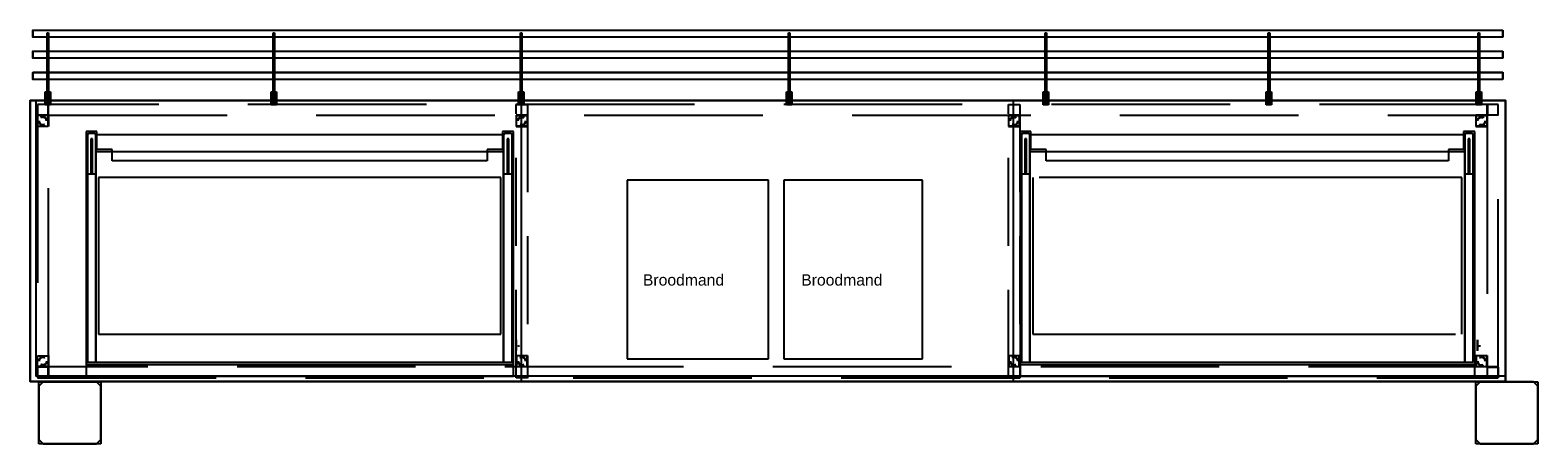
# Model space of a CAD drawing. Header units: millimetres. Extents: x -110 to 230337154, y -20 to 1103899040.
# Tile 18 of 58: x 115184865 to 115190226, y 551923252 to 551924723. Entities that reach past the tile are written whole.
import ezdxf

# ---------------------------------------------------------------- set-up
doc = ezdxf.new("R2010")
doc.units = ezdxf.units.MM
doc.header["$LTSCALE"] = 50
for name, pattern in [('DASHED', [19.05, 12.7, -6.35]), ('DASHED2', [9.375, 6.25, -3.125]), ('PDF_IMPORT', [1, 0.8, -0.2])]:
    doc.linetypes.add(name, pattern=pattern)
for name, color, linetype in [('2D APPARATUUR', 7, 'Continuous'), ('2D APPARATUUR BOVENBOUW KOUD', 3, 'Continuous'), ('2D APPARATUUR ONDERBOUW', 40, 'DASHED'), ('2D TEKST', 7, 'Continuous'), ('ONDERLEGGER BOUWKUNDIG', 7, 'Continuous')]:
    doc.layers.add(name, color=color, linetype=linetype)
doc.styles.add('ANL_Label', font='arial.ttf')

msp = doc.modelspace()

# ---------------------------------------------------------------- linework, layer by layer
at = {"layer": '2D APPARATUUR'}
for p, q in [((115184875.2, 551924697.5), (115184875.2, 551924722.6)), ((115184875.2, 551924722.6), (115190101, 551924722.6)), ((115184925.7, 551924463.5), (115184925.7, 551924712.8)), ((115184925.7, 551924712.8), (115184930.8, 551924712.8)), ((115184930.8, 551924712.8), (115184930.8, 551924463.5)), ((115185729, 551924463.5), (115185729, 551924712.8)), ((115185729, 551924712.8), (115185734.1, 551924712.8)), ((115185734.1, 551924712.8), (115185734.1, 551924463.5)), ((115186608.7, 551924463.5), (115186608.7, 551924712.8)), ((115186608.7, 551924712.8), (115186613.7, 551924712.8)), ((115186613.7, 551924712.8), (115186613.7, 551924463.5)), ((115187561.4, 551924463.5), (115187561.4, 551924712.8)), ((115187561.4, 551924712.8), (115187566.4, 551924712.8)), ((115187566.4, 551924712.8), (115187566.4, 551924463.5)), ((115188474.2, 551924463.5), (115188474.2, 551924712.8)), ((115188474.2, 551924712.8), (115188479.2, 551924712.8)), ((115188479.2, 551924712.8), (115188479.2, 551924463.5)), ((115189267.6, 551924463.5), (115189267.6, 551924712.8)), ((115189267.6, 551924712.8), (115189272.6, 551924712.8)), ((115189272.6, 551924712.8), (115189272.6, 551924463.5)), ((115190013.3, 551924463.5), (115190013.3, 551924712.8)), ((115190013.3, 551924712.8), (115190018.3, 551924712.8)), ((115190018.3, 551924712.8), (115190018.3, 551924463.5)), ((115190101, 551924722.6), (115190101, 551924697.5)), ((115190101, 551924697.5), (115184875.2, 551924697.5)), ((115184875.2, 551924622.6), (115184875.2, 551924647.8)), ((115184875.2, 551924647.8), (115190101, 551924647.8)), ((115190101, 551924622.6), (115184875.2, 551924622.6)), ((115190101, 551924647.8), (115190101, 551924622.6)), ((115184875.2, 551924547.5), (115184875.2, 551924572.9)), ((115184875.2, 551924572.9), (115190101, 551924572.9)), ((115190101, 551924547.5), (115184875.2, 551924547.5)), ((115190101, 551924572.9), (115190101, 551924547.5)), ((115184918.6, 551924456.9), (115184918.6, 551924502.9)), ((115184918.6, 551924502.9), (115184923.6, 551924502.9)), ((115184923.6, 551924502.9), (115184923.6, 551924461.9)), ((115184932.6, 551924461.9), (115184932.6, 551924502.9)), ((115184932.6, 551924502.9), (115184937.7, 551924502.9)), ((115184937.7, 551924502.9), (115184937.7, 551924456.9)), ((115185721.9, 551924456.9), (115185721.9, 551924502.9)), ((115185721.9, 551924502.9), (115185726.9, 551924502.9)), ((115185726.9, 551924502.9), (115185726.9, 551924461.9)), ((115185735.9, 551924461.9), (115185735.9, 551924502.9)), ((115185735.9, 551924502.9), (115185740.9, 551924502.9)), ((115185740.9, 551924502.9), (115185740.9, 551924456.9)), ((115186601.5, 551924456.9), (115186601.5, 551924502.9)), ((115186601.5, 551924502.9), (115186606.6, 551924502.9)), ((115186606.6, 551924502.9), (115186606.6, 551924461.9)), ((115186615.5, 551924461.9), (115186615.5, 551924502.9)), ((115186615.5, 551924502.9), (115186620.6, 551924502.9)), ((115186620.6, 551924502.9), (115186620.6, 551924456.9)), ((115187554.3, 551924456.9), (115187554.3, 551924502.9)), ((115187554.3, 551924502.9), (115187559.3, 551924502.9)), ((115187559.3, 551924502.9), (115187559.3, 551924461.9)), ((115187568.3, 551924461.9), (115187568.3, 551924502.9)), ((115187568.3, 551924502.9), (115187573.3, 551924502.9)), ((115187573.3, 551924502.9), (115187573.3, 551924456.9)), ((115188467.1, 551924456.9), (115188467.1, 551924502.9)), ((115188467.1, 551924502.9), (115188472.1, 551924502.9)), ((115188472.1, 551924502.9), (115188472.1, 551924461.9)), ((115188481.1, 551924461.9), (115188481.1, 551924502.9)), ((115188481.1, 551924502.9), (115188486.1, 551924502.9)), ((115188486.1, 551924502.9), (115188486.1, 551924456.9)), ((115189260.5, 551924456.9), (115189260.5, 551924502.9)), ((115189260.5, 551924502.9), (115189265.5, 551924502.9)), ((115189265.5, 551924502.9), (115189265.5, 551924461.9)), ((115189274.5, 551924461.9), (115189274.5, 551924502.9)), ((115189274.5, 551924502.9), (115189279.5, 551924502.9)), ((115189279.5, 551924502.9), (115189279.5, 551924456.9)), ((115190006.1, 551924456.9), (115190006.1, 551924502.9)), ((115190006.1, 551924502.9), (115190011.2, 551924502.9)), ((115190011.2, 551924502.9), (115190011.2, 551924461.9)), ((115190020.2, 551924461.9), (115190020.2, 551924502.9)), ((115190020.2, 551924502.9), (115190025.2, 551924502.9)), ((115190025.2, 551924502.9), (115190025.2, 551924456.9)), ((115184865.1, 551923473.4), (115184865.1, 551924472.9)), ((115184865.1, 551924472.9), (115190111.1, 551924472.9)), ((115184937.7, 551924456.9), (115184918.6, 551924456.9)), ((115184923.6, 551924461.9), (115184932.6, 551924461.9)), ((115184930.8, 551924463.5), (115184925.7, 551924463.5)), ((115185740.9, 551924456.9), (115185721.9, 551924456.9)), ((115185726.9, 551924461.9), (115185735.9, 551924461.9)), ((115185734.1, 551924463.5), (115185729, 551924463.5)), ((115186620.6, 551924456.9), (115186601.5, 551924456.9)), ((115186606.6, 551924461.9), (115186615.5, 551924461.9)), ((115186613.7, 551924463.5), (115186608.7, 551924463.5)), ((115186612, 551923473.4), (115186612, 551924472.5)), ((115187573.3, 551924456.9), (115187554.3, 551924456.9)), ((115187559.3, 551924461.9), (115187568.3, 551924461.9)), ((115187566.4, 551924463.5), (115187561.4, 551924463.5)), ((115188362, 551923473.4), (115188362, 551924472.5)), ((115188486.1, 551924456.9), (115188467.1, 551924456.9)), ((115188472.1, 551924461.9), (115188481.1, 551924461.9)), ((115188479.2, 551924463.5), (115188474.2, 551924463.5)), ((115189279.5, 551924456.9), (115189260.5, 551924456.9)), ((115189265.5, 551924461.9), (115189274.5, 551924461.9)), ((115189272.6, 551924463.5), (115189267.6, 551924463.5)), ((115190025.2, 551924456.9), (115190006.1, 551924456.9)), ((115190011.2, 551924461.9), (115190020.2, 551924461.9)), ((115190018.3, 551924463.5), (115190013.3, 551924463.5)), ((115190045.8, 551924419.9), (115190045.8, 551924459.8)), ((115190111.1, 551924472.9), (115190111.1, 551923473.4)), ((115190085.8, 551924419.9), (115190045.8, 551924419.9)), ((115190111.1, 551923473.4), (115184865.1, 551923473.4))]:
    msp.add_line(p, q, dxfattribs=at)
at = {"layer": '2D APPARATUUR', "color": 251, "ltscale": 45.243117, "true_color": 0x636466}
for p, q in [((115187490.7, 551924189.1), (115186987.7, 551924189.1)), ((115186987.7, 551924189.1), (115186987.7, 551923554.2)), ((115187490.7, 551923554.2), (115187490.7, 551924189.1)), ((115188038.4, 551924189.1), (115187545.4, 551924189.1)), ((115187545.4, 551924189.1), (115187545.4, 551923554.2)), ((115188038.4, 551923554.2), (115188038.4, 551924189.1)), ((115186987.7, 551923554.2), (115187490.7, 551923554.2)), ((115187545.4, 551923554.2), (115188038.4, 551923554.2))]:
    msp.add_line(p, q, dxfattribs=at)
at = {"layer": '2D APPARATUUR'}
for points in [[(115190100.6, 551924722.3), (115190100.6, 551924697.4), (115184875.1, 551924697.4), (115184875.1, 551924722.3)], [(115190100.6, 551924647.4), (115190100.6, 551924622.5), (115184875.1, 551924622.5), (115184875.1, 551924647.4)], [(115190100.6, 551924547.4), (115184875.1, 551924547.4), (115184875.1, 551924572.5), (115190100.6, 551924572.5)]]:
    msp.add_lwpolyline(points, close=True, dxfattribs=at)
at = {"layer": '2D APPARATUUR', "color": 7, "lineweight": 25}
for points in [[(115190110.7, 551923473.4), (115190110.7, 551924472.5), (115184865, 551924472.5), (115184865, 551923473.4)], [(115190110.7, 551923493.4), (115190110.7, 551924472.5), (115184885, 551924472.5), (115184885, 551923493.4)]]:
    msp.add_lwpolyline(points, close=True, dxfattribs=at)
at = {"layer": '2D APPARATUUR BOVENBOUW KOUD'}
for p, q in [((115185102.6, 551924362.3), (115185063.7, 551924362.3)), ((115185063.7, 551924362.3), (115185063.7, 551923492.3)), ((115185068.7, 551924350.4), (115185068.7, 551923542.3)), ((115185093.6, 551924355.4), (115185073.7, 551924355.4)), ((115185086.7, 551924336.1), (115185080.6, 551924336.1)), ((115185080.6, 551924336.1), (115185080.6, 551924210.1)), ((115185083.5, 551924336.1), (115185083.5, 551924210.1)), ((115185086.7, 551924210.1), (115185086.7, 551924336.1)), ((115186548.5, 551924350.4), (115185098.6, 551924350.4)), ((115185098.6, 551924350.4), (115185098.6, 551923542.3)), ((115185098.6, 551923542.3), (115185098.6, 551924350.4)), ((115185102.6, 551924298.2), (115185102.6, 551924362.3)), ((115186544.5, 551924362.3), (115186544.5, 551924298.2)), ((115186583.7, 551924362.3), (115186544.5, 551924362.3)), ((115186548.5, 551923542.3), (115186548.5, 551924350.4)), ((115186548.5, 551924350.4), (115186548.5, 551923542.3)), ((115186573.6, 551924355.4), (115186553.5, 551924355.4)), ((115186566.5, 551924336.1), (115186560.7, 551924336.1)), ((115186560.7, 551924336.1), (115186560.7, 551924210.1)), ((115186563.6, 551924210.1), (115186563.6, 551924336.1)), ((115186566.5, 551924210.1), (115186566.5, 551924336.1)), ((115186578.6, 551923542.3), (115186578.6, 551924350.4)), ((115186583.7, 551923492.3), (115186583.7, 551924362.3)), ((115188423.7, 551924362.3), (115188384.8, 551924362.3)), ((115188384.8, 551924362.3), (115188384.8, 551923492.3)), ((115188389.8, 551924350.4), (115188389.8, 551923542.3)), ((115188414.7, 551924355.4), (115188394.8, 551924355.4)), ((115188407.8, 551924336.1), (115188401.7, 551924336.1)), ((115188401.7, 551924336.1), (115188401.7, 551924210.1)), ((115188404.6, 551924336.1), (115188404.6, 551924210.1)), ((115188407.8, 551924210.1), (115188407.8, 551924336.1)), ((115189966.2, 551924350.4), (115188419.7, 551924350.4)), ((115188419.7, 551924350.4), (115188419.7, 551923542.3)), ((115188419.7, 551923542.3), (115188419.7, 551924350.4)), ((115188423.7, 551924298.2), (115188423.7, 551924362.3)), ((115189962.2, 551924362.3), (115189962.2, 551924298.2)), ((115190001.4, 551924362.3), (115189962.2, 551924362.3)), ((115189966.2, 551923542.3), (115189966.2, 551924350.4)), ((115189966.2, 551924350.4), (115189966.2, 551923542.3)), ((115189991.3, 551924355.4), (115189971.2, 551924355.4)), ((115189984.2, 551924336.1), (115189978.3, 551924336.1)), ((115189978.3, 551924336.1), (115189978.3, 551924210.1)), ((115189981.2, 551924210.1), (115189981.2, 551924336.1)), ((115189984.2, 551924210.1), (115189984.2, 551924336.1)), ((115189996.3, 551923542.3), (115189996.3, 551924350.4)), ((115190001.4, 551923492.3), (115190001.4, 551924362.3)), ((115186548.5, 551924290.3), (115185098.6, 551924290.3)), ((115185156.5, 551924298.2), (115185102.6, 551924298.2)), ((115185156.5, 551924258.3), (115185156.5, 551924298.2)), ((115186544.5, 551924298.2), (115186490.5, 551924298.2)), ((115186490.5, 551924298.2), (115186490.5, 551924258.3)), ((115189966.2, 551924290.3), (115188419.7, 551924290.3)), ((115188477.7, 551924298.2), (115188423.7, 551924298.2)), ((115188477.7, 551924258.3), (115188477.7, 551924298.2)), ((115189962.2, 551924298.2), (115189908.2, 551924298.2)), ((115189908.2, 551924298.2), (115189908.2, 551924258.3)), ((115186490.5, 551924258.3), (115185156.5, 551924258.3)), ((115189908.2, 551924258.3), (115188477.7, 551924258.3)), ((115185098.6, 551924210.1), (115185068.7, 551924210.1)), ((115186578.6, 551924210.1), (115186548.5, 551924210.1)), ((115188419.7, 551924210.1), (115188389.8, 551924210.1)), ((115189996.3, 551924210.1), (115189966.2, 551924210.1)), ((115186593.5, 551923582.3), (115186593.5, 551923622.2)), ((115186594.8, 551923583.6), (115186594.8, 551923621.2)), ((115186600.6, 551923602.4), (115186600.9, 551923599.8)), ((115186600.9, 551923599.8), (115186601.4, 551923597.4)), ((115190011.1, 551923582.3), (115190011.1, 551923622.2)), ((115190012.5, 551923583.6), (115190012.5, 551923621.2)), ((115190018.3, 551923602.4), (115190018.6, 551923599.8)), ((115190018.6, 551923599.8), (115190019.1, 551923597.4)), ((115186583.7, 551923532.3), (115185063.7, 551923532.3)), ((115185063.7, 551923532.3), (115185063.7, 551923492.3)), ((115185068.7, 551923542.3), (115185098.6, 551923542.3)), ((115185098.6, 551923542.3), (115186548.5, 551923542.3)), ((115186548.5, 551923542.3), (115186578.6, 551923542.3)), ((115186583.7, 551923492.3), (115186583.7, 551923532.3)), ((115190001.4, 551923532.3), (115188384.8, 551923532.3)), ((115188384.8, 551923532.3), (115188384.8, 551923492.3)), ((115188389.8, 551923542.3), (115188419.7, 551923542.3)), ((115188419.7, 551923542.3), (115189966.2, 551923542.3)), ((115189966.2, 551923542.3), (115189996.3, 551923542.3)), ((115190001.4, 551923492.3), (115190001.4, 551923532.3)), ((115185063.7, 551923492.3), (115186583.7, 551923492.3)), ((115188384.8, 551923492.3), (115190001.4, 551923492.3))]:
    msp.add_line(p, q, dxfattribs=at)
at = {"layer": '2D APPARATUUR BOVENBOUW KOUD', "linetype": 'PDF_IMPORT', "ltscale": 37.570308}
for p, q in [((115186538.4, 551924198.5), (115185108.6, 551924198.5)), ((115185108.6, 551924198.5), (115185108.6, 551923642.3)), ((115186538.4, 551923642.3), (115186538.4, 551924198.5)), ((115189956.1, 551924198.5), (115188429.8, 551924198.5)), ((115188429.8, 551924198.5), (115188429.8, 551923642.3)), ((115189956.1, 551923642.3), (115189956.1, 551924198.5)), ((115185108.6, 551923642.3), (115186538.4, 551923642.3)), ((115188429.8, 551923642.3), (115189956.1, 551923642.3))]:
    msp.add_line(p, q, dxfattribs=at)
at = {"layer": '2D APPARATUUR BOVENBOUW KOUD'}
for centre, radius, start, end in [((115185073.8, 551924350.7), 4.73, 91.0095, 181.0095), ((115185093.6, 551924350.4), 5.03, 360, 90), ((115186553.6, 551924350.7), 4.7, 91.3848, 181.3848), ((115186573.6, 551924350.4), 5.03, 360, 90), ((115188394.9, 551924350.7), 4.73, 91.0095, 181.0095), ((115188414.7, 551924350.4), 5.03, 360, 90), ((115189971.3, 551924350.7), 4.7, 91.3848, 181.3848), ((115189991.3, 551924350.4), 5.03, 360, 90)]:
    msp.add_arc(centre, radius, start, end, dxfattribs=at)
at = {"layer": '2D APPARATUUR ONDERBOUW'}
for p, q in [((115184928.8, 551924458.8), (115184891.2, 551924458.8)), ((115184891.2, 551924458.8), (115184891.2, 551924421.2)), ((115184928.8, 551924421.2), (115184928.8, 551924458.8)), ((115184930.1, 551924419.9), (115184930.1, 551924459.8)), ((115190084.5, 551924458.8), (115190046.9, 551924458.8)), ((115190046.9, 551924458.8), (115190046.9, 551924421.2)), ((115190084.5, 551924421.2), (115190084.5, 551924458.8)), ((115184890.2, 551924419.9), (115184930.1, 551924419.9)), ((115184891.2, 551924421.2), (115184928.8, 551924421.2)), ((115184928.5, 551924418.8), (115184891.2, 551924418.8)), ((115184891.2, 551924418.8), (115184891.2, 551924381.2)), ((115184891.2, 551924381.2), (115184928.5, 551924381.2)), ((115184903.6, 551924413.5), (115184902.3, 551924412.7)), ((115184904.4, 551924411.7), (115184903.4, 551924411.1)), ((115184906.3, 551924414.6), (115184903.6, 551924413.5)), ((115184906.8, 551924412.5), (115184904.4, 551924411.7)), ((115184909.2, 551924414.8), (115184906.3, 551924414.6)), ((115184909.2, 551924413), (115184906.8, 551924412.5)), ((115184911.9, 551924414.8), (115184909.2, 551924414.8)), ((115184911.6, 551924412.7), (115184909.2, 551924413)), ((115184914, 551924412.2), (115184911.6, 551924412.7)), ((115184914.8, 551924414), (115184911.9, 551924414.8)), ((115184916.3, 551924411.1), (115184914, 551924412.2)), ((115184917.4, 551924413), (115184914.8, 551924414)), ((115184918.5, 551924409.8), (115184916.3, 551924411.1)), ((115184919.8, 551924411.4), (115184917.4, 551924413)), ((115184920.1, 551924408), (115184918.5, 551924409.8)), ((115184921.6, 551924409.3), (115184919.8, 551924411.4)), ((115184921.4, 551924405.8), (115184920.1, 551924408)), ((115184922.4, 551924403.7), (115184921.4, 551924405.8)), ((115184923.2, 551924406.9), (115184921.6, 551924409.3)), ((115184922.7, 551924401.1), (115184922.4, 551924403.7)), ((115184922.7, 551924400), (115184922.7, 551924401.1)), ((115184924.3, 551924404.3), (115184923.2, 551924406.9)), ((115184924.8, 551924401.3), (115184924.3, 551924404.3)), ((115184924.8, 551924400), (115184924.8, 551924401.3)), ((115184928.5, 551924381.2), (115184928.5, 551924418.8)), ((115184929.8, 551924419.9), (115184929.8, 551924379.9)), ((115184930.1, 551924379.9), (115184930.1, 551924419.9)), ((115184930.1, 551924419.9), (115184930.1, 551924419.9)), ((115186593.6, 551924419.9), (115186593.6, 551924379.9)), ((115186633.6, 551924419.9), (115186593.6, 551924419.9)), ((115186594.9, 551924381.2), (115186594.9, 551924418.8)), ((115186594.9, 551924418.8), (115186632.2, 551924418.8)), ((115186632.2, 551924381.2), (115186594.9, 551924381.2)), ((115186598.6, 551924401.3), (115186599.2, 551924404.3)), ((115186598.6, 551924400), (115186598.6, 551924401.3)), ((115186599.2, 551924404.3), (115186600.2, 551924406.9)), ((115186600.2, 551924406.9), (115186601.8, 551924409.3)), ((115186600.8, 551924401.1), (115186601, 551924403.7)), ((115186600.8, 551924400), (115186600.8, 551924401.1)), ((115186601, 551924403.7), (115186602.1, 551924405.8)), ((115186601.8, 551924409.3), (115186603.7, 551924411.4)), ((115186602.1, 551924405.8), (115186603.4, 551924408)), ((115186603.4, 551924408), (115186605, 551924409.8)), ((115186603.7, 551924411.4), (115186606.1, 551924413)), ((115186605, 551924409.8), (115186607.1, 551924411.1)), ((115186606.1, 551924413), (115186608.7, 551924414)), ((115186607.1, 551924411.1), (115186609.5, 551924412.2)), ((115186608.7, 551924414), (115186611.6, 551924414.8)), ((115186609.5, 551924412.2), (115186611.9, 551924412.7)), ((115186611.6, 551924414.8), (115186614.3, 551924414.8)), ((115186611.9, 551924412.7), (115186614.3, 551924413)), ((115186614.3, 551924414.8), (115186617.2, 551924414.6)), ((115186614.3, 551924413), (115186616.6, 551924412.5)), ((115186616.6, 551924412.5), (115186619, 551924411.7)), ((115186617.2, 551924414.6), (115186619.8, 551924413.5)), ((115186619, 551924411.7), (115186620.1, 551924411.1)), ((115186619.8, 551924413.5), (115186621.1, 551924412.7)), ((115186632.2, 551924418.8), (115186632.2, 551924381.2)), ((115186633.6, 551924379.9), (115186633.6, 551924419.9)), ((115188343.6, 551924419.9), (115188343.6, 551924379.9)), ((115188383.6, 551924419.9), (115188343.6, 551924419.9)), ((115188344.9, 551924381.2), (115188344.9, 551924418.8)), ((115188344.9, 551924418.8), (115188382.2, 551924418.8)), ((115188382.2, 551924381.2), (115188344.9, 551924381.2)), ((115188348.6, 551924401.3), (115188349.2, 551924404.3)), ((115188348.6, 551924400), (115188348.6, 551924401.3)), ((115188349.2, 551924404.3), (115188350.2, 551924406.9)), ((115188350.2, 551924406.9), (115188351.8, 551924409.3)), ((115188350.7, 551924401.1), (115188351, 551924403.7)), ((115188350.7, 551924400), (115188350.7, 551924401.1)), ((115188351, 551924403.7), (115188352.1, 551924405.8)), ((115188351.8, 551924409.3), (115188353.7, 551924411.4)), ((115188352.1, 551924405.8), (115188353.4, 551924408)), ((115188353.4, 551924408), (115188355, 551924409.8)), ((115188353.7, 551924411.4), (115188356, 551924413)), ((115188355, 551924409.8), (115188357.1, 551924411.1)), ((115188356, 551924413), (115188358.7, 551924414)), ((115188357.1, 551924411.1), (115188359.5, 551924412.2)), ((115188358.7, 551924414), (115188361.6, 551924414.8)), ((115188359.5, 551924412.2), (115188361.9, 551924412.7)), ((115188361.6, 551924414.8), (115188364.2, 551924414.8)), ((115188361.9, 551924412.7), (115188364.2, 551924413)), ((115188364.2, 551924414.8), (115188367.2, 551924414.6)), ((115188364.2, 551924413), (115188366.6, 551924412.5)), ((115188366.6, 551924412.5), (115188369, 551924411.7)), ((115188367.2, 551924414.6), (115188369.8, 551924413.5)), ((115188369, 551924411.7), (115188370.1, 551924411.1)), ((115188369.8, 551924413.5), (115188371.1, 551924412.7)), ((115188382.2, 551924418.8), (115188382.2, 551924381.2)), ((115188383.6, 551924379.9), (115188383.6, 551924419.9)), ((115190005.6, 551924419.9), (115190005.6, 551924379.9)), ((115190045.6, 551924419.9), (115190005.6, 551924419.9)), ((115190006.9, 551924381.2), (115190006.9, 551924418.8)), ((115190006.9, 551924418.8), (115190044.2, 551924418.8)), ((115190044.2, 551924381.2), (115190006.9, 551924381.2)), ((115190010.6, 551924401.3), (115190011.2, 551924404.3)), ((115190010.6, 551924400), (115190010.6, 551924401.3)), ((115190011.2, 551924404.3), (115190012.2, 551924406.9)), ((115190012.2, 551924406.9), (115190013.8, 551924409.3)), ((115190012.8, 551924401.1), (115190013, 551924403.7)), ((115190012.8, 551924400), (115190012.8, 551924401.1)), ((115190013, 551924403.7), (115190014.1, 551924405.8)), ((115190013.8, 551924409.3), (115190015.7, 551924411.4)), ((115190014.1, 551924405.8), (115190015.4, 551924408)), ((115190015.4, 551924408), (115190017, 551924409.8)), ((115190015.7, 551924411.4), (115190018, 551924413)), ((115190017, 551924409.8), (115190019.1, 551924411.1)), ((115190018, 551924413), (115190020.7, 551924414)), ((115190019.1, 551924411.1), (115190021.5, 551924412.2)), ((115190020.7, 551924414), (115190023.6, 551924414.8)), ((115190021.5, 551924412.2), (115190023.9, 551924412.7)), ((115190023.6, 551924414.8), (115190026.3, 551924414.8)), ((115190023.9, 551924412.7), (115190026.3, 551924413)), ((115190026.3, 551924414.8), (115190029.2, 551924414.6)), ((115190026.3, 551924413), (115190028.6, 551924412.5)), ((115190028.6, 551924412.5), (115190031, 551924411.7)), ((115190029.2, 551924414.6), (115190031.8, 551924413.5)), ((115190031, 551924411.7), (115190032.1, 551924411.1)), ((115190031.8, 551924413.5), (115190033.1, 551924412.7)), ((115190044.2, 551924418.8), (115190044.2, 551924381.2)), ((115190045.6, 551924379.9), (115190045.6, 551924419.9)), ((115190046.9, 551924421.2), (115190084.5, 551924421.2)), ((115184930.1, 551924379.9), (115184930.1, 551924379.9)), ((115186593.6, 551924379.9), (115186633.6, 551924379.9)), ((115188343.6, 551924379.9), (115188383.6, 551924379.9)), ((115190005.6, 551924379.9), (115190045.6, 551924379.9)), ((115184890.2, 551923525.8), (115184930.1, 551923525.8)), ((115184891.2, 551923526.8), (115184891.2, 551923564.4)), ((115184891.2, 551923564.4), (115184928.5, 551923564.4)), ((115184928.5, 551923526.8), (115184891.2, 551923526.8)), ((115184928.8, 551923524.7), (115184891.2, 551923524.7)), ((115184891.2, 551923524.7), (115184891.2, 551923487.1)), ((115184903.6, 551923532.1), (115184902.3, 551923532.9)), ((115184904.4, 551923534), (115184903.4, 551923534.5)), ((115184906.3, 551923531.1), (115184903.6, 551923532.1)), ((115184906.8, 551923533.2), (115184904.4, 551923534)), ((115184909.2, 551923530.8), (115184906.3, 551923531.1)), ((115184909.2, 551923532.7), (115184906.8, 551923533.2)), ((115184911.6, 551923532.9), (115184909.2, 551923532.7)), ((115184911.9, 551923530.8), (115184909.2, 551923530.8)), ((115184914, 551923533.4), (115184911.6, 551923532.9)), ((115184914.8, 551923531.6), (115184911.9, 551923530.8)), ((115184916.3, 551923534.5), (115184914, 551923533.4)), ((115184917.4, 551923532.7), (115184914.8, 551923531.6)), ((115184918.5, 551923535.8), (115184916.3, 551923534.5)), ((115184919.8, 551923534.2), (115184917.4, 551923532.7)), ((115184920.1, 551923537.7), (115184918.5, 551923535.8)), ((115184921.6, 551923536.4), (115184919.8, 551923534.2)), ((115184921.4, 551923539.8), (115184920.1, 551923537.7)), ((115184922.4, 551923541.9), (115184921.4, 551923539.8)), ((115184923.2, 551923538.7), (115184921.6, 551923536.4)), ((115184922.7, 551923544.6), (115184922.4, 551923541.9)), ((115184922.7, 551923545.6), (115184922.7, 551923544.6)), ((115184924.3, 551923541.4), (115184923.2, 551923538.7)), ((115184924.8, 551923544.3), (115184924.3, 551923541.4)), ((115184924.8, 551923545.6), (115184924.8, 551923544.3)), ((115184928.5, 551923564.4), (115184928.5, 551923526.8)), ((115184928.8, 551923487.1), (115184928.8, 551923524.7)), ((115184929.8, 551923525.8), (115184929.8, 551923565.7)), ((115184930.1, 551923565.7), (115184930.1, 551923565.7)), ((115184930.1, 551923565.7), (115184930.1, 551923525.8)), ((115184930.1, 551923525.8), (115184930.1, 551923485.8)), ((115184930.1, 551923525.8), (115184930.1, 551923525.8)), ((115186593.6, 551923525.8), (115186593.6, 551923565.7)), ((115186593.6, 551923565.7), (115186633.6, 551923565.7)), ((115186633.6, 551923525.8), (115186593.6, 551923525.8)), ((115186594.9, 551923564.4), (115186594.9, 551923526.8)), ((115186632.2, 551923564.4), (115186594.9, 551923564.4)), ((115186594.9, 551923526.8), (115186632.2, 551923526.8)), ((115186598.6, 551923545.6), (115186598.6, 551923544.3)), ((115186598.6, 551923544.3), (115186599.2, 551923541.4)), ((115186599.2, 551923541.4), (115186600.2, 551923538.7)), ((115186600.2, 551923538.7), (115186601.8, 551923536.4)), ((115186600.8, 551923545.6), (115186600.8, 551923544.6)), ((115186600.8, 551923544.6), (115186601, 551923541.9)), ((115186601, 551923541.9), (115186602.1, 551923539.8)), ((115186601.8, 551923536.4), (115186603.7, 551923534.2)), ((115186602.1, 551923539.8), (115186603.4, 551923537.7)), ((115186603.4, 551923537.7), (115186605, 551923535.8)), ((115186603.7, 551923534.2), (115186606.1, 551923532.7)), ((115186605, 551923535.8), (115186607.1, 551923534.5)), ((115186606.1, 551923532.7), (115186608.7, 551923531.6)), ((115186607.1, 551923534.5), (115186609.5, 551923533.4)), ((115186608.7, 551923531.6), (115186611.6, 551923530.8)), ((115186609.5, 551923533.4), (115186611.9, 551923532.9)), ((115186611.6, 551923530.8), (115186614.3, 551923530.8)), ((115186611.9, 551923532.9), (115186614.3, 551923532.7)), ((115186614.3, 551923532.7), (115186616.6, 551923533.2)), ((115186614.3, 551923530.8), (115186617.2, 551923531.1)), ((115186616.6, 551923533.2), (115186619, 551923534)), ((115186617.2, 551923531.1), (115186619.8, 551923532.1)), ((115186619, 551923534), (115186620.1, 551923534.5)), ((115186619.8, 551923532.1), (115186621.1, 551923532.9)), ((115186632.2, 551923526.8), (115186632.2, 551923564.4)), ((115186633.6, 551923565.7), (115186633.6, 551923525.8)), ((115186633.8, 551923525.8), (115186633.8, 551923485.8)), ((115188343.6, 551923525.8), (115188343.6, 551923565.7)), ((115188343.6, 551923565.7), (115188383.6, 551923565.7)), ((115188383.6, 551923525.8), (115188343.6, 551923525.8)), ((115188344.9, 551923564.4), (115188344.9, 551923526.8)), ((115188382.2, 551923564.4), (115188344.9, 551923564.4)), ((115188344.9, 551923526.8), (115188382.2, 551923526.8)), ((115188348.6, 551923545.6), (115188348.6, 551923544.3)), ((115188348.6, 551923544.3), (115188349.2, 551923541.4)), ((115188349.2, 551923541.4), (115188350.2, 551923538.7)), ((115188350.2, 551923538.7), (115188351.8, 551923536.4)), ((115188350.7, 551923545.6), (115188350.7, 551923544.6)), ((115188350.7, 551923544.6), (115188351, 551923541.9)), ((115188351, 551923541.9), (115188352.1, 551923539.8)), ((115188351.8, 551923536.4), (115188353.7, 551923534.2)), ((115188352.1, 551923539.8), (115188353.4, 551923537.7)), ((115188353.4, 551923537.7), (115188355, 551923535.8)), ((115188353.7, 551923534.2), (115188356, 551923532.7)), ((115188355, 551923535.8), (115188357.1, 551923534.5)), ((115188356, 551923532.7), (115188358.7, 551923531.6)), ((115188357.1, 551923534.5), (115188359.5, 551923533.4)), ((115188358.7, 551923531.6), (115188361.6, 551923530.8)), ((115188359.5, 551923533.4), (115188361.9, 551923532.9)), ((115188361.6, 551923530.8), (115188364.2, 551923530.8)), ((115188361.9, 551923532.9), (115188364.2, 551923532.7)), ((115188364.2, 551923532.7), (115188366.6, 551923533.2)), ((115188364.2, 551923530.8), (115188367.2, 551923531.1)), ((115188366.6, 551923533.2), (115188369, 551923534)), ((115188367.2, 551923531.1), (115188369.8, 551923532.1)), ((115188369, 551923534), (115188370.1, 551923534.5)), ((115188369.8, 551923532.1), (115188371.1, 551923532.9)), ((115188382.2, 551923526.8), (115188382.2, 551923564.4)), ((115188383.6, 551923565.7), (115188383.6, 551923525.8)), ((115188383.8, 551923525.8), (115188383.8, 551923485.8)), ((115190005.6, 551923525.8), (115190005.6, 551923565.7)), ((115190005.6, 551923565.7), (115190045.6, 551923565.7)), ((115190045.6, 551923525.8), (115190005.6, 551923525.8)), ((115190006.9, 551923564.4), (115190006.9, 551923526.8)), ((115190044.2, 551923564.4), (115190006.9, 551923564.4)), ((115190006.9, 551923526.8), (115190044.2, 551923526.8)), ((115190010.6, 551923545.6), (115190010.6, 551923544.3)), ((115190010.6, 551923544.3), (115190011.2, 551923541.4)), ((115190011.2, 551923541.4), (115190012.2, 551923538.7)), ((115190012.2, 551923538.7), (115190013.8, 551923536.4)), ((115190012.8, 551923545.6), (115190012.8, 551923544.6)), ((115190012.8, 551923544.6), (115190013, 551923541.9)), ((115190013, 551923541.9), (115190014.1, 551923539.8)), ((115190013.8, 551923536.4), (115190015.7, 551923534.2)), ((115190014.1, 551923539.8), (115190015.4, 551923537.7)), ((115190015.4, 551923537.7), (115190017, 551923535.8)), ((115190015.7, 551923534.2), (115190018, 551923532.7)), ((115190017, 551923535.8), (115190019.1, 551923534.5)), ((115190018, 551923532.7), (115190020.7, 551923531.6)), ((115190019.1, 551923534.5), (115190021.5, 551923533.4)), ((115190020.7, 551923531.6), (115190023.6, 551923530.8)), ((115190021.5, 551923533.4), (115190023.9, 551923532.9)), ((115190023.6, 551923530.8), (115190026.3, 551923530.8)), ((115190023.9, 551923532.9), (115190026.3, 551923532.7)), ((115190026.3, 551923532.7), (115190028.6, 551923533.2)), ((115190026.3, 551923530.8), (115190029.2, 551923531.1)), ((115190028.6, 551923533.2), (115190031, 551923534)), ((115190029.2, 551923531.1), (115190031.8, 551923532.1)), ((115190031, 551923534), (115190032.1, 551923534.5)), ((115190031.8, 551923532.1), (115190033.1, 551923532.9)), ((115190044.2, 551923526.8), (115190044.2, 551923564.4)), ((115190045.6, 551923565.7), (115190045.6, 551923525.8)), ((115190085.8, 551923525.8), (115190045.8, 551923525.8)), ((115190045.8, 551923525.8), (115190045.8, 551923485.8)), ((115190046.9, 551923487.1), (115190046.9, 551923524.7)), ((115190046.9, 551923524.7), (115190084.5, 551923524.7)), ((115190084.5, 551923524.7), (115190084.5, 551923487.1)), ((115184891.2, 551923487.1), (115184928.8, 551923487.1)), ((115190084.5, 551923487.1), (115190046.9, 551923487.1))]:
    msp.add_line(p, q, dxfattribs=at)
for points in [[(115190084.5, 551924458.8), (115184891.2, 551924458.8), (115184891.2, 551923487.1), (115190084.5, 551923487.1)], [(115184930.1, 551924419.9), (115190045.8, 551924419.9), (115190045.8, 551923525.8), (115184930.1, 551923525.8)]]:
    msp.add_lwpolyline(points, close=True, dxfattribs=at)
at = {"layer": '2D APPARATUUR ONDERBOUW', "linetype": 'DASHED2'}
for points in [[(115186593.6, 551923487.1), (115186593.6, 551924458.8), (115186633.6, 551924458.8), (115186633.6, 551923487.1)], [(115188343.6, 551923487.1), (115188343.6, 551924458.8), (115188383.6, 551924458.8), (115188383.6, 551923487.1)]]:
    msp.add_lwpolyline(points, close=True, dxfattribs=at)
at = {"layer": '2D APPARATUUR ONDERBOUW'}
for centre, radius, start, end in [((115184909.8, 551924399.8), 14.9, 179.1358, 300.9398), ((115184909.9, 551924400), 13.1, 180.0947, 299.5852), ((115186613.7, 551924399.8), 14.9, 239.0602, 0.8642), ((115186613.6, 551924400), 13.1, 240.4148, 359.9053), ((115188363.7, 551924399.8), 14.9, 239.0602, 0.8642), ((115188363.6, 551924400), 13.1, 240.4148, 359.9053), ((115190025.7, 551924399.8), 14.9, 239.0602, 0.8642), ((115190025.6, 551924400), 13.1, 240.4148, 359.9053), ((115184909.8, 551923545.8), 14.9, 59.0602, 180.8642), ((115184909.9, 551923545.6), 13.1, 60.4148, 179.9053), ((115186613.7, 551923545.8), 14.9, 359.1358, 120.9398), ((115186613.6, 551923545.6), 13.1, 0.0947, 119.5852), ((115188363.7, 551923545.8), 14.9, 359.1358, 120.9398), ((115188363.6, 551923545.6), 13.1, 0.0947, 119.5852), ((115190025.7, 551923545.8), 14.9, 359.1358, 120.9398), ((115190025.6, 551923545.6), 13.1, 0.0947, 119.5852)]:
    msp.add_arc(centre, radius, start, end, dxfattribs=at)
at = {"layer": 'ONDERLEGGER BOUWKUNDIG'}
for p, q in [((115184911, 551923472), (115184896, 551923457)), ((115184896, 551923252), (115184896, 551923472)), ((115184896, 551923472), (115185116, 551923472)), ((115185101, 551923472), (115184911, 551923472)), ((115185116, 551923457), (115185101, 551923472)), ((115185116, 551923472), (115185116, 551923252)), ((115190021, 551923472), (115190006, 551923457)), ((115190006, 551923252), (115190006, 551923472)), ((115190006, 551923472), (115190226, 551923472)), ((115190211, 551923472), (115190021, 551923472)), ((115190226, 551923457), (115190211, 551923472)), ((115190226, 551923472), (115190226, 551923252)), ((115184896, 551923457), (115184896, 551923267)), ((115185116, 551923267), (115185116, 551923457)), ((115190006, 551923457), (115190006, 551923267)), ((115190226, 551923267), (115190226, 551923457)), ((115184896, 551923267), (115184911, 551923252)), ((115185101, 551923252), (115185116, 551923267)), ((115190006, 551923267), (115190021, 551923252)), ((115190211, 551923252), (115190226, 551923267)), ((115185116, 551923252), (115184896, 551923252)), ((115184911, 551923252), (115185101, 551923252)), ((115190226, 551923252), (115190006, 551923252)), ((115190021, 551923252), (115190211, 551923252))]:
    msp.add_line(p, q, dxfattribs=at)

# ---------------------------------------------------------------- texts
at = {"layer": '2D TEKST', "color": 251, "true_color": 0x636466, "char_height": 40, "attachment_point": 9, "style": 'ANL_Label'}
for insert in [(115187332.7, 551923814.1), (115187895.6, 551923814.1)]:
    msp.add_mtext_dynamic_manual_height_columns('Broodmand', width=128.362, gutter_width=200, heights=[0], dxfattribs=dict(at, insert=insert))

doc.saveas('drawing.dxf')
